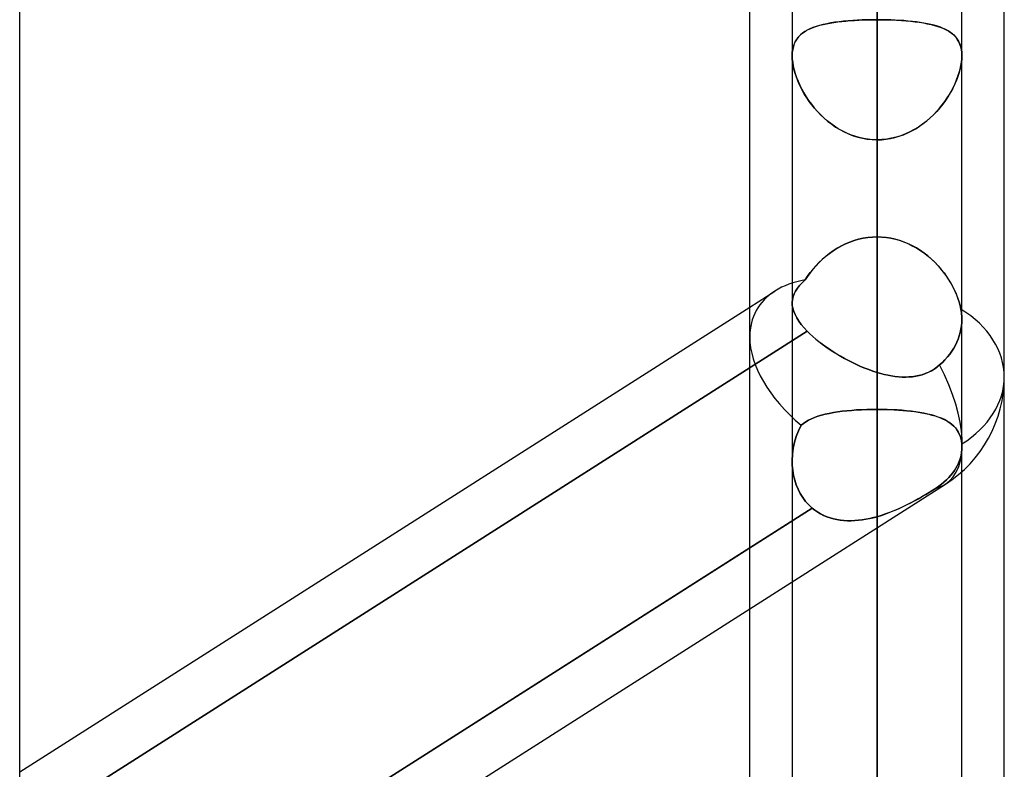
# Model space of a CAD drawing. Header units: millimetres. Extents: x -82 to 97, y -215 to 215.
# Tile 52 of 81: x 34.8 to 44, y 58.48 to 65.48. Entities that reach past the tile are written whole.
import ezdxf

# ---------------------------------------------------------------- set-up
doc = ezdxf.new("R2010")
doc.units = ezdxf.units.MM
doc.layers.add('MAIN-1', color=7, linetype='Continuous')
doc.layers.add('MAIN-2', color=7, linetype='Continuous')

msp = doc.modelspace()

# ---------------------------------------------------------------- linework, layer by layer
at = {"layer": 'MAIN-1'}
for p, q in [((34.8037, 0), (34.8037, 114.3442)), ((44, 57.1029), (44, 109.5547)), ((42.8112, 0), (42.8112, 109.3184)), ((41.6225, 57.4772), (41.6225, 108.9024)), ((43.6038, 0), (43.6038, 108.8839)), ((42.0188, 108.7738), (42.0188, 0)), ((34.8037, 58.4565), (41.6225, 62.7987)), ((41.6225, 60.5488), (34.8037, 56.2066)), ((34.8038, 55.6379), (41.6225, 59.9801))]:
    msp.add_line(p, q, dxfattribs=at)
at = {"layer": 'MAIN-2'}
for p, q in [((42.8112, 109.3184), (42.8112, 0)), ((42.8112, 0), (42.8112, 108.1031)), ((42.8112, 108.1031), (42.8112, 0)), ((42.8112, 100.4781), (42.8112, 0)), ((42.8112, 0), (42.8112, 100.4781)), ((42.8112, 0), (42.8112, 99.3568)), ((42.8112, 99.3568), (42.8112, 0)), ((42.8112, 91.7312), (42.8112, 0)), ((42.8112, 0), (42.8112, 91.7312)), ((42.8112, 0), (42.8112, 90.6097)), ((42.8112, 90.6097), (42.8112, 0)), ((42.8112, 85.1145), (42.8112, 63.4533)), ((42.8112, 62.1878), (42.8112, 83.5295)), ((42.8112, 82.9832), (42.8112, 0)), ((42.8112, 0), (42.8112, 82.9832)), ((42.8112, 0), (42.8112, 81.8616)), ((42.8112, 81.8616), (42.8112, 0)), ((42.8112, 74.2339), (42.8112, 0)), ((42.8112, 0), (42.8112, 74.2339)), ((42.8112, 0), (42.8112, 73.112)), ((42.8112, 73.112), (42.8112, 0)), ((42.8112, 71.0851), (42.8112, 63.4533)), ((42.8112, 63.4533), (42.8112, 71.0851)), ((42.8112, 61.8427), (42.8112, 69.4665)), ((42.8112, 69.4665), (42.8112, 61.8427)), ((42.8112, 66.1042), (42.8112, 58.4804)), ((42.8112, 58.4804), (42.8112, 66.1042)), ((42.628, 65.478), (42.5837, 65.4753)), ((42.5998, 65.4764), (42.6411, 65.4786)), ((42.673, 65.4801), (42.628, 65.478)), ((42.6411, 65.4786), (42.6831, 65.4804)), ((42.7187, 65.4815), (42.673, 65.4801)), ((42.6831, 65.4804), (42.7255, 65.4817)), ((42.7648, 65.4824), (42.7187, 65.4815)), ((42.7255, 65.4817), (42.7683, 65.4824)), ((42.8112, 65.4827), (42.7648, 65.4824)), ((42.7683, 65.4824), (42.8112, 65.4827)), ((42.8112, 65.4827), (42.8577, 65.4824)), ((42.8112, 65.4827), (42.8112, 0)), ((42.8542, 65.4824), (42.8112, 65.4827)), ((42.8112, 0), (42.8112, 65.4827)), ((42.897, 65.4817), (42.8542, 65.4824)), ((42.8577, 65.4824), (42.9038, 65.4815)), ((42.9394, 65.4804), (42.897, 65.4817)), ((42.9038, 65.4815), (42.9495, 65.4801)), ((42.9814, 65.4786), (42.9394, 65.4804)), ((42.9495, 65.4801), (42.9945, 65.478)), ((43.0227, 65.4764), (42.9814, 65.4786)), ((42.9945, 65.478), (43.0388, 65.4753)), ((42.1463, 65.3776), (42.1692, 65.3901)), ((42.185, 65.3976), (42.1594, 65.385)), ((42.1692, 65.3901), (42.1938, 65.4015)), ((42.2125, 65.4091), (42.185, 65.3976)), ((42.1938, 65.4015), (42.22, 65.4119)), ((42.242, 65.4195), (42.2125, 65.4091)), ((42.22, 65.4119), (42.2477, 65.4214)), ((42.2734, 65.429), (42.242, 65.4195)), ((42.2477, 65.4214), (42.2769, 65.43)), ((42.3067, 65.4376), (42.2734, 65.429)), ((42.2769, 65.43), (42.3075, 65.4378)), ((42.3419, 65.4453), (42.3067, 65.4376)), ((42.3075, 65.4378), (42.3396, 65.4448)), ((42.3396, 65.4448), (42.3731, 65.4512)), ((42.3786, 65.4521), (42.3419, 65.4453)), ((42.3731, 65.4512), (42.4079, 65.4569)), ((42.4169, 65.4582), (42.3786, 65.4521)), ((42.4079, 65.4569), (42.444, 65.4619)), ((42.4566, 65.4635), (42.4169, 65.4582)), ((42.444, 65.4619), (42.4813, 65.4664)), ((42.4977, 65.4681), (42.4566, 65.4635)), ((42.4813, 65.4664), (42.5199, 65.4702)), ((42.5401, 65.472), (42.4977, 65.4681)), ((42.5199, 65.4702), (42.5594, 65.4736)), ((42.5837, 65.4753), (42.5401, 65.472)), ((42.5594, 65.4736), (42.5998, 65.4764)), ((43.0631, 65.4736), (43.0227, 65.4764)), ((43.0388, 65.4753), (43.0824, 65.472)), ((43.1026, 65.4702), (43.0631, 65.4736)), ((43.0824, 65.472), (43.1248, 65.4681)), ((43.1411, 65.4664), (43.1026, 65.4702)), ((43.1248, 65.4681), (43.1659, 65.4635)), ((43.1785, 65.4619), (43.1411, 65.4664)), ((43.1659, 65.4635), (43.2056, 65.4582)), ((43.2146, 65.4569), (43.1785, 65.4619)), ((43.2056, 65.4582), (43.2439, 65.4521)), ((43.2494, 65.4512), (43.2146, 65.4569)), ((43.2439, 65.4521), (43.2806, 65.4453)), ((43.2829, 65.4448), (43.2494, 65.4512)), ((43.2806, 65.4453), (43.3158, 65.4376)), ((43.315, 65.4378), (43.2829, 65.4448)), ((43.3456, 65.43), (43.315, 65.4378)), ((43.3158, 65.4376), (43.3491, 65.429)), ((43.3748, 65.4214), (43.3456, 65.43)), ((43.3491, 65.429), (43.3805, 65.4195)), ((43.4025, 65.4119), (43.3748, 65.4214)), ((43.3805, 65.4195), (43.41, 65.4091)), ((43.4287, 65.4015), (43.4025, 65.4119)), ((43.41, 65.4091), (43.4375, 65.3976)), ((43.4533, 65.3901), (43.4287, 65.4015)), ((43.4375, 65.3976), (43.4631, 65.385)), ((43.4762, 65.3776), (43.4533, 65.3901)), ((42.0464, 65.2749), (42.0583, 65.2958)), ((42.0625, 65.3021), (42.0494, 65.2807)), ((42.0583, 65.2958), (42.0721, 65.315)), ((42.0778, 65.3218), (42.0625, 65.3021)), ((42.0721, 65.315), (42.0879, 65.3327)), ((42.0952, 65.3397), (42.0778, 65.3218)), ((42.0879, 65.3327), (42.1056, 65.349)), ((42.1145, 65.3561), (42.0952, 65.3397)), ((42.1056, 65.349), (42.1251, 65.3639)), ((42.136, 65.3712), (42.1145, 65.3561)), ((42.1251, 65.3639), (42.1463, 65.3776)), ((42.1594, 65.385), (42.136, 65.3712)), ((43.4631, 65.385), (43.4865, 65.3712)), ((43.4974, 65.3639), (43.4762, 65.3776)), ((43.4865, 65.3712), (43.5079, 65.3561)), ((43.5169, 65.349), (43.4974, 65.3639)), ((43.5079, 65.3561), (43.5273, 65.3397)), ((43.5346, 65.3327), (43.5169, 65.349)), ((43.5273, 65.3397), (43.5447, 65.3218)), ((43.5504, 65.315), (43.5346, 65.3327)), ((43.5447, 65.3218), (43.56, 65.3021)), ((43.5642, 65.2958), (43.5504, 65.315)), ((43.56, 65.3021), (43.5731, 65.2807)), ((43.5761, 65.2749), (43.5642, 65.2958)), ((42.0198, 65.1747), (42.0232, 65.2022)), ((42.0237, 65.2051), (42.02, 65.1762)), ((42.0232, 65.2022), (42.0288, 65.2282)), ((42.0299, 65.2323), (42.0237, 65.2051)), ((42.0288, 65.2282), (42.0365, 65.2524)), ((42.0385, 65.2575), (42.0299, 65.2323)), ((42.0365, 65.2524), (42.0464, 65.2749)), ((42.0494, 65.2807), (42.0385, 65.2575)), ((43.5731, 65.2807), (43.584, 65.2575)), ((43.586, 65.2524), (43.5761, 65.2749)), ((43.584, 65.2575), (43.5926, 65.2323)), ((43.5937, 65.2282), (43.586, 65.2524)), ((43.5926, 65.2323), (43.5988, 65.2051)), ((43.5993, 65.2022), (43.5937, 65.2282)), ((43.5988, 65.2051), (43.6026, 65.1762)), ((43.6027, 65.1747), (43.5993, 65.2022)), ((42.02, 65.1762), (42.0187, 65.1458)), ((42.0187, 65.1458), (42.0198, 65.1747)), ((42.0187, 65.1458), (42.0199, 65.1149)), ((42.0197, 65.1165), (42.0187, 65.1458)), ((42.0229, 65.086), (42.0197, 65.1165)), ((42.0199, 65.1149), (42.0233, 65.0825)), ((43.6026, 65.1149), (43.5992, 65.0825)), ((43.5996, 65.086), (43.6028, 65.1165)), ((43.6026, 65.1762), (43.6038, 65.1458)), ((43.6038, 65.1458), (43.6026, 65.1149)), ((43.6038, 65.1458), (43.6027, 65.1747)), ((43.6028, 65.1165), (43.6038, 65.1458)), ((42.028, 65.0543), (42.0229, 65.086)), ((42.0233, 65.0825), (42.0291, 65.0487)), ((42.0352, 65.0216), (42.028, 65.0543)), ((42.0291, 65.0487), (42.0371, 65.014)), ((42.0442, 64.9883), (42.0352, 65.0216)), ((43.5783, 64.9883), (43.5873, 65.0216)), ((43.5934, 65.0487), (43.5854, 65.014)), ((43.5873, 65.0216), (43.5945, 65.0543)), ((43.5992, 65.0825), (43.5934, 65.0487)), ((43.5945, 65.0543), (43.5996, 65.086)), ((42.0371, 65.014), (42.0472, 64.9787)), ((42.0552, 64.9546), (42.0442, 64.9883)), ((42.0472, 64.9787), (42.0593, 64.9429)), ((42.0679, 64.9206), (42.0552, 64.9546)), ((42.0593, 64.9429), (42.0735, 64.9069)), ((43.5632, 64.9429), (43.549, 64.9069)), ((43.5546, 64.9206), (43.5673, 64.9546)), ((43.5753, 64.9787), (43.5632, 64.9429)), ((43.5673, 64.9546), (43.5783, 64.9883)), ((43.5854, 65.014), (43.5753, 64.9787)), ((42.0823, 64.8866), (42.0679, 64.9206)), ((42.0735, 64.9069), (42.0895, 64.8708)), ((42.0983, 64.8526), (42.0823, 64.8866)), ((42.0895, 64.8708), (42.1074, 64.8349)), ((42.1159, 64.8188), (42.0983, 64.8526)), ((42.1074, 64.8349), (42.1271, 64.799)), ((43.5151, 64.8349), (43.4954, 64.799)), ((43.5066, 64.8188), (43.5242, 64.8526)), ((43.533, 64.8708), (43.5151, 64.8349)), ((43.5242, 64.8526), (43.5402, 64.8866)), ((43.549, 64.9069), (43.533, 64.8708)), ((43.5402, 64.8866), (43.5546, 64.9206)), ((42.1351, 64.7854), (42.1159, 64.8188)), ((42.1271, 64.799), (42.1488, 64.7632)), ((42.1558, 64.7522), (42.1351, 64.7854)), ((42.1488, 64.7632), (42.1723, 64.7278)), ((42.1782, 64.7194), (42.1558, 64.7522)), ((43.4443, 64.7194), (43.4667, 64.7522)), ((43.4737, 64.7632), (43.4502, 64.7278)), ((43.4667, 64.7522), (43.4874, 64.7854)), ((43.4954, 64.799), (43.4737, 64.7632)), ((43.4874, 64.7854), (43.5066, 64.8188)), ((42.1723, 64.7278), (42.1978, 64.6929)), ((42.2023, 64.687), (42.1782, 64.7194)), ((42.1978, 64.6929), (42.225, 64.6587)), ((42.2279, 64.6553), (42.2023, 64.687)), ((42.225, 64.6587), (42.2541, 64.6254)), ((42.2551, 64.6244), (42.2279, 64.6553)), ((43.3674, 64.6244), (43.3946, 64.6553)), ((43.3975, 64.6587), (43.3684, 64.6254)), ((43.3946, 64.6553), (43.4202, 64.687)), ((43.4247, 64.6929), (43.3975, 64.6587)), ((43.4202, 64.687), (43.4443, 64.7194)), ((43.4502, 64.7278), (43.4247, 64.6929)), ((42.2541, 64.6254), (42.285, 64.5932)), ((42.2838, 64.5944), (42.2551, 64.6244)), ((42.3141, 64.5655), (42.2838, 64.5944)), ((42.285, 64.5932), (42.3176, 64.5623)), ((42.3459, 64.5378), (42.3141, 64.5655)), ((42.3176, 64.5623), (42.3518, 64.533)), ((43.3049, 64.5623), (43.2707, 64.533)), ((43.2766, 64.5378), (43.3084, 64.5655)), ((43.3375, 64.5932), (43.3049, 64.5623)), ((43.3084, 64.5655), (43.3387, 64.5944)), ((43.3684, 64.6254), (43.3375, 64.5932)), ((43.3387, 64.5944), (43.3674, 64.6244)), ((42.379, 64.5117), (42.3459, 64.5378)), ((42.3518, 64.533), (42.3876, 64.5054)), ((42.4135, 64.4872), (42.379, 64.5117)), ((42.3876, 64.5054), (42.4248, 64.4797)), ((42.4491, 64.4645), (42.4135, 64.4872)), ((42.4248, 64.4797), (42.4635, 64.456)), ((43.1977, 64.4797), (43.159, 64.456)), ((43.1734, 64.4645), (43.209, 64.4872)), ((43.2349, 64.5054), (43.1977, 64.4797)), ((43.209, 64.4872), (43.2435, 64.5117)), ((43.2707, 64.533), (43.2349, 64.5054)), ((43.2435, 64.5117), (43.2766, 64.5378)), ((42.486, 64.4436), (42.4491, 64.4645)), ((42.4635, 64.456), (42.5037, 64.4346)), ((42.524, 64.4248), (42.486, 64.4436)), ((42.5037, 64.4346), (42.5451, 64.4155)), ((42.5631, 64.4082), (42.524, 64.4248)), ((42.5451, 64.4155), (42.5877, 64.3991)), ((42.6031, 64.3938), (42.5631, 64.4082)), ((42.5877, 64.3991), (42.6311, 64.3854)), ((42.6438, 64.382), (42.6031, 64.3938)), ((42.6311, 64.3854), (42.6752, 64.3747)), ((42.685, 64.3727), (42.6438, 64.382)), ((42.6752, 64.3747), (42.72, 64.3669)), ((42.9473, 64.3747), (42.9025, 64.3669)), ((42.9375, 64.3727), (42.9787, 64.382)), ((42.9914, 64.3854), (42.9473, 64.3747)), ((42.9787, 64.382), (43.0194, 64.3938)), ((43.0348, 64.3991), (42.9914, 64.3854)), ((43.0194, 64.3938), (43.0594, 64.4082)), ((43.0774, 64.4155), (43.0348, 64.3991)), ((43.0594, 64.4082), (43.0985, 64.4248)), ((43.1189, 64.4346), (43.0774, 64.4155)), ((43.0985, 64.4248), (43.1365, 64.4436)), ((43.159, 64.456), (43.1189, 64.4346)), ((43.1365, 64.4436), (43.1734, 64.4645)), ((42.7267, 64.366), (42.685, 64.3727)), ((42.72, 64.3669), (42.7654, 64.3621)), ((42.7688, 64.3619), (42.7267, 64.366)), ((42.7654, 64.3621), (42.8112, 64.3605)), ((42.8112, 64.3605), (42.7688, 64.3619)), ((42.8571, 64.3621), (42.8112, 64.3605)), ((42.8112, 64.3605), (42.8537, 64.3619)), ((42.8112, 0), (42.8112, 64.3605)), ((42.8112, 56.7288), (42.8112, 64.3605)), ((42.8112, 64.3605), (42.8112, 0)), ((42.8112, 64.3605), (42.8112, 56.7288)), ((42.8537, 64.3619), (42.8958, 64.366)), ((42.9025, 64.3669), (42.8571, 64.3621)), ((42.8958, 64.366), (42.9375, 64.3727)), ((42.4763, 63.3686), (42.4383, 63.3472)), ((42.4396, 63.348), (42.4774, 63.3691)), ((42.5154, 63.3878), (42.4763, 63.3686)), ((42.4774, 63.3691), (42.5163, 63.3882)), ((42.5557, 63.4048), (42.5154, 63.3878)), ((42.5163, 63.3882), (42.5564, 63.4051)), ((42.5969, 63.4194), (42.5557, 63.4048)), ((42.5564, 63.4051), (42.5973, 63.4195)), ((42.6387, 63.4315), (42.5969, 63.4194)), ((42.5973, 63.4195), (42.639, 63.4316)), ((42.6812, 63.441), (42.6387, 63.4315)), ((42.639, 63.4316), (42.6815, 63.441)), ((42.7241, 63.4478), (42.6812, 63.441)), ((42.6815, 63.441), (42.7245, 63.4478)), ((42.7675, 63.4519), (42.7241, 63.4478)), ((42.7245, 63.4478), (42.7677, 63.452)), ((42.8112, 63.4533), (42.7675, 63.4519)), ((42.7677, 63.452), (42.8112, 63.4533)), ((42.8112, 63.4533), (42.855, 63.4519)), ((42.8543, 63.452), (42.8112, 63.4533)), ((42.8972, 63.448), (42.8543, 63.452)), ((42.855, 63.4519), (42.8985, 63.4478)), ((42.9397, 63.4413), (42.8972, 63.448)), ((42.8985, 63.4478), (42.9414, 63.4409)), ((42.9818, 63.432), (42.9397, 63.4413)), ((42.9414, 63.4409), (42.9839, 63.4314)), ((43.0231, 63.4202), (42.9818, 63.432)), ((42.9839, 63.4314), (43.0258, 63.4193)), ((43.0637, 63.406), (43.0231, 63.4202)), ((43.0258, 63.4193), (43.067, 63.4047)), ((43.1034, 63.3895), (43.0637, 63.406)), ((43.067, 63.4047), (43.1073, 63.3877)), ((43.142, 63.3708), (43.1034, 63.3895)), ((43.1073, 63.3877), (43.1465, 63.3684)), ((43.1795, 63.35), (43.142, 63.3708)), ((43.1465, 63.3684), (43.1845, 63.347)), ((42.3323, 63.2719), (42.2997, 63.2435)), ((42.3017, 63.2453), (42.3341, 63.2734)), ((42.3663, 63.2988), (42.3323, 63.2719)), ((42.3341, 63.2734), (42.3679, 63.3)), ((42.4016, 63.3239), (42.3663, 63.2988)), ((42.3679, 63.3), (42.4031, 63.3249)), ((42.4383, 63.3472), (42.4016, 63.3239)), ((42.4031, 63.3249), (42.4396, 63.348)), ((43.2158, 63.3273), (43.1795, 63.35)), ((43.1845, 63.347), (43.2212, 63.3237)), ((43.2508, 63.3028), (43.2158, 63.3273)), ((43.2212, 63.3237), (43.2566, 63.2985)), ((43.2844, 63.2767), (43.2508, 63.3028)), ((43.2566, 63.2985), (43.2906, 63.2716)), ((43.3167, 63.2491), (43.2844, 63.2767)), ((43.2906, 63.2716), (43.3232, 63.2431)), ((42.2395, 63.1828), (42.2119, 63.151)), ((42.2135, 63.1529), (42.2414, 63.1849)), ((42.2687, 63.2137), (42.2395, 63.1828)), ((42.2414, 63.1849), (42.2708, 63.2157)), ((42.2997, 63.2435), (42.2687, 63.2137)), ((42.2708, 63.2157), (42.3017, 63.2453)), ((43.3475, 63.22), (43.3167, 63.2491)), ((43.3232, 63.2431), (43.3542, 63.2133)), ((43.3768, 63.1896), (43.3475, 63.22)), ((43.3542, 63.2133), (43.3834, 63.1824)), ((43.4046, 63.1581), (43.3768, 63.1896)), ((43.3834, 63.1824), (43.411, 63.1505)), ((42.1861, 63.1183), (42.1621, 63.0851)), ((42.1627, 63.086), (42.1873, 63.1199)), ((42.2119, 63.151), (42.1861, 63.1183)), ((42.1873, 63.1199), (42.2135, 63.1529)), ((43.4308, 63.1256), (43.4046, 63.1581)), ((43.411, 63.1505), (43.4368, 63.1178)), ((43.4555, 63.0922), (43.4308, 63.1256)), ((43.4368, 63.1178), (43.4608, 63.0845)), ((43.4784, 63.058), (43.4555, 63.0922)), ((42.0672, 62.9736), (42.0878, 62.9994)), ((42.0878, 62.9994), (42.0673, 62.9736)), ((42.0878, 62.9994), (42.112, 63.0253)), ((42.112, 63.0253), (42.0878, 62.9994)), ((42.112, 63.0253), (42.1398, 63.0514)), ((42.1398, 63.0514), (42.112, 63.0253)), ((42.1398, 63.0514), (42.1627, 63.086)), ((42.1621, 63.0851), (42.1398, 63.0514)), ((43.4608, 63.0845), (43.4831, 63.0508)), ((43.4997, 63.0233), (43.4784, 63.058)), ((43.4831, 63.0508), (43.5035, 63.0167)), ((43.5191, 62.9882), (43.4997, 63.0233)), ((43.5035, 63.0167), (43.5221, 62.9825)), ((41.6225, 62.7987), (41.8571, 62.9481)), ((42.037, 62.9219), (42.0273, 62.8956)), ((42.0273, 62.8956), (42.037, 62.9218)), ((42.0503, 62.9478), (42.037, 62.9219)), ((42.037, 62.9218), (42.0503, 62.9477)), ((42.0503, 62.9477), (42.0672, 62.9736)), ((42.0673, 62.9736), (42.0503, 62.9478)), ((43.5367, 62.9528), (43.5191, 62.9882)), ((43.5221, 62.9825), (43.5389, 62.9482)), ((43.5525, 62.9174), (43.5367, 62.9528)), ((43.5389, 62.9482), (43.554, 62.9137)), ((43.5662, 62.8821), (43.5525, 62.9174)), ((43.554, 62.9137), (43.5672, 62.8794)), ((42.0188, 62.8417), (42.0212, 62.8689)), ((42.0212, 62.8689), (42.0188, 62.8416)), ((42.02, 62.8144), (42.0188, 62.8417)), ((42.0188, 62.8416), (42.02, 62.8144)), ((42.0248, 62.7865), (42.02, 62.8144)), ((42.02, 62.8144), (42.0248, 62.7865)), ((42.0212, 62.8689), (42.0273, 62.8956)), ((42.0273, 62.8956), (42.0212, 62.8689)), ((43.5779, 62.847), (43.5662, 62.8821)), ((43.5672, 62.8794), (43.5784, 62.8453)), ((43.5875, 62.8124), (43.5779, 62.847)), ((43.5784, 62.8453), (43.5877, 62.8116)), ((43.5949, 62.7784), (43.5875, 62.8124)), ((43.5877, 62.8116), (43.5949, 62.7784)), ((42.0332, 62.7579), (42.0248, 62.7865)), ((42.0248, 62.7865), (42.0332, 62.7578)), ((42.0453, 62.7284), (42.0332, 62.7579)), ((42.0332, 62.7578), (42.0453, 62.7285)), ((42.0453, 62.7285), (42.061, 62.6985)), ((42.061, 62.6984), (42.0453, 62.7284)), ((43.5977, 62.7624), (43.5949, 62.7784)), ((43.5949, 62.7784), (43.5977, 62.7624)), ((43.5999, 62.7465), (43.5977, 62.7624)), ((43.5977, 62.7624), (43.5999, 62.7465)), ((43.6016, 62.7306), (43.5999, 62.7465)), ((43.5999, 62.7465), (43.6016, 62.7306)), ((43.6028, 62.715), (43.6016, 62.7306)), ((43.6016, 62.7306), (43.6028, 62.715)), ((42.061, 62.6985), (42.0803, 62.6678)), ((42.0803, 62.6677), (42.061, 62.6984)), ((42.0803, 62.6678), (42.1032, 62.6365)), ((42.1033, 62.6364), (42.0803, 62.6677)), ((42.1032, 62.6365), (42.1299, 62.6046)), ((42.1299, 62.6045), (42.1033, 62.6364)), ((43.6, 62.6237), (43.6028, 62.6546)), ((43.6028, 62.6546), (43.6, 62.6237)), ((43.6035, 62.6996), (43.6028, 62.715)), ((43.6028, 62.715), (43.6035, 62.6996)), ((43.6028, 62.6546), (43.6037, 62.6845)), ((43.6037, 62.6845), (43.6028, 62.6546)), ((43.6037, 62.6845), (43.6035, 62.6996)), ((43.6035, 62.6996), (43.6037, 62.6845)), ((42.16, 62.5722), (34.5215, 57.708)), ((34.5215, 57.708), (42.16, 62.5722)), ((42.1299, 62.6046), (42.16, 62.5722)), ((42.16, 62.5722), (42.1299, 62.6045)), ((42.16, 62.5722), (42.1847, 62.5479)), ((42.1848, 62.5478), (42.16, 62.5722)), ((42.1847, 62.5479), (42.211, 62.5236)), ((42.2112, 62.5235), (42.1848, 62.5478)), ((43.5795, 62.5296), (43.5884, 62.5608)), ((43.5884, 62.5608), (43.5795, 62.5296)), ((43.5884, 62.5608), (43.5952, 62.5923)), ((43.5952, 62.5923), (43.5884, 62.5608)), ((43.5952, 62.5923), (43.6, 62.6237)), ((43.6, 62.6237), (43.5952, 62.5923)), ((42.211, 62.5236), (42.239, 62.4994)), ((42.2393, 62.4992), (42.2112, 62.5235)), ((42.239, 62.4994), (42.2686, 62.4753)), ((42.2689, 62.475), (42.2393, 62.4992)), ((42.2686, 62.4753), (42.2996, 62.4513)), ((42.3001, 62.451), (42.2689, 62.475)), ((42.2996, 62.4513), (42.3321, 62.4276)), ((42.3325, 62.4273), (42.3001, 62.451)), ((43.543, 62.4417), (43.5566, 62.4697)), ((43.5566, 62.4697), (43.543, 62.4417)), ((43.5566, 62.4697), (43.5688, 62.4991)), ((43.5688, 62.4991), (43.5566, 62.4697)), ((43.5688, 62.4991), (43.5795, 62.5296)), ((43.5795, 62.5296), (43.5688, 62.4991)), ((42.3321, 62.4276), (42.3655, 62.4044)), ((42.3659, 62.4041), (42.3325, 62.4273)), ((42.3655, 62.4044), (42.3998, 62.3818)), ((42.4003, 62.3815), (42.3659, 62.4041)), ((42.3998, 62.3818), (42.4349, 62.3599)), ((42.4354, 62.3596), (42.4003, 62.3815)), ((42.4349, 62.3599), (42.4708, 62.3386)), ((42.4713, 62.3383), (42.4354, 62.3596)), ((43.4691, 62.3319), (43.4906, 62.3589)), ((43.4906, 62.3589), (43.4691, 62.3319)), ((43.4906, 62.3589), (43.5102, 62.3865)), ((43.5102, 62.3865), (43.4906, 62.3589)), ((43.5102, 62.3865), (43.5277, 62.4143)), ((43.5277, 62.4143), (43.5102, 62.3865)), ((43.5277, 62.4143), (43.543, 62.4417)), ((43.543, 62.4417), (43.5277, 62.4143)), ((42.4708, 62.3386), (42.5074, 62.318)), ((42.5078, 62.3178), (42.4713, 62.3383)), ((42.5074, 62.318), (42.5445, 62.2982)), ((42.5448, 62.298), (42.5078, 62.3178)), ((42.5445, 62.2982), (42.5821, 62.2792)), ((42.5823, 62.2791), (42.5448, 62.298)), ((42.5821, 62.2792), (42.6199, 62.2612)), ((42.6201, 62.2611), (42.5823, 62.2791)), ((42.6199, 62.2612), (42.658, 62.2443)), ((42.6582, 62.2442), (42.6201, 62.2611)), ((43.3959, 62.2574), (43.4214, 62.2808)), ((43.4214, 62.2808), (43.3959, 62.2574)), ((43.4214, 62.2808), (43.4459, 62.3057)), ((43.4459, 62.3057), (43.4214, 62.2808)), ((43.4459, 62.3057), (43.4691, 62.3319)), ((43.4691, 62.3319), (43.4459, 62.3057)), ((42.658, 62.2443), (42.6963, 62.2284)), ((42.6964, 62.2283), (42.6582, 62.2442)), ((42.6963, 62.2284), (42.7346, 62.2136)), ((42.7347, 62.2136), (42.6964, 62.2283)), ((42.7346, 62.2136), (42.7729, 62.2001)), ((42.773, 62.2), (42.7347, 62.2136)), ((42.7729, 62.2001), (42.8112, 62.1878)), ((42.8112, 62.1878), (42.773, 62.2)), ((42.8112, 62.1878), (42.8457, 62.1779)), ((42.8447, 62.1781), (42.8112, 62.1878)), ((42.8779, 62.1696), (42.8447, 62.1781)), ((42.8457, 62.1779), (42.88, 62.1691)), ((42.9112, 62.1621), (42.8779, 62.1696)), ((42.88, 62.1691), (42.9141, 62.1615)), ((43.2036, 62.1586), (43.2334, 62.1667)), ((43.2611, 62.1762), (43.2315, 62.1661)), ((43.2334, 62.1667), (43.2625, 62.1767)), ((43.29, 62.1884), (43.2611, 62.1762)), ((43.2625, 62.1767), (43.291, 62.1888)), ((43.3183, 62.2027), (43.29, 62.1884)), ((43.291, 62.1888), (43.3187, 62.203)), ((43.3454, 62.2191), (43.3183, 62.2027)), ((43.3187, 62.203), (43.3457, 62.2193)), ((43.3713, 62.2373), (43.3454, 62.2191)), ((43.3457, 62.2193), (43.3714, 62.2374)), ((43.3959, 62.2574), (43.3713, 62.2373)), ((43.3714, 62.2374), (43.3959, 62.2574)), ((42.9444, 62.1558), (42.9112, 62.1621)), ((42.9141, 62.1615), (42.9479, 62.1552)), ((42.9774, 62.1508), (42.9444, 62.1558)), ((42.9479, 62.1552), (42.9814, 62.1503)), ((43.0103, 62.1471), (42.9774, 62.1508)), ((42.9814, 62.1503), (43.0145, 62.1468)), ((43.043, 62.1449), (43.0103, 62.1471)), ((43.0145, 62.1468), (43.0472, 62.1447)), ((43.0754, 62.1441), (43.043, 62.1449)), ((43.0472, 62.1447), (43.0795, 62.1442)), ((43.1075, 62.145), (43.0754, 62.1441)), ((43.0795, 62.1442), (43.1113, 62.1452)), ((43.1393, 62.1475), (43.1075, 62.145)), ((43.1113, 62.1452), (43.1426, 62.1479)), ((43.1705, 62.1518), (43.1393, 62.1475)), ((43.1426, 62.1479), (43.1734, 62.1523)), ((43.2013, 62.158), (43.1705, 62.1518)), ((43.1734, 62.1523), (43.2036, 62.1586)), ((43.2315, 62.1661), (43.2013, 62.158)), ((42.3277, 61.7969), (42.3646, 61.8051)), ((42.3651, 61.8051), (42.3279, 61.7969)), ((42.3646, 61.8051), (42.4032, 61.8123)), ((42.404, 61.8125), (42.3651, 61.8051)), ((42.4032, 61.8123), (42.4435, 61.8188)), ((42.4445, 61.8189), (42.404, 61.8125)), ((42.4435, 61.8188), (42.4854, 61.8244)), ((42.4865, 61.8246), (42.4445, 61.8189)), ((42.4854, 61.8244), (42.5289, 61.8293)), ((42.53, 61.8294), (42.4865, 61.8246)), ((42.5289, 61.8293), (42.5737, 61.8334)), ((42.575, 61.8335), (42.53, 61.8294)), ((42.5737, 61.8334), (42.6196, 61.8368)), ((42.6209, 61.8368), (42.575, 61.8335)), ((42.6196, 61.8368), (42.6667, 61.8394)), ((42.6676, 61.8394), (42.6209, 61.8368)), ((42.6667, 61.8394), (42.7144, 61.8412)), ((42.7149, 61.8413), (42.6676, 61.8394)), ((42.7144, 61.8412), (42.7627, 61.8423)), ((42.7629, 61.8423), (42.7149, 61.8413)), ((42.7627, 61.8423), (42.8112, 61.8427)), ((42.8112, 61.8427), (42.7629, 61.8423)), ((42.8112, 61.8427), (42.8522, 61.8424)), ((42.8112, 61.8427), (42.8112, 58.4804)), ((42.8586, 61.8424), (42.8112, 61.8427)), ((42.8112, 58.4804), (42.8112, 61.8427)), ((42.8522, 61.8424), (42.8928, 61.8417)), ((42.9056, 61.8413), (42.8586, 61.8424)), ((42.8928, 61.8417), (42.933, 61.8404)), ((42.9522, 61.8395), (42.9056, 61.8413)), ((42.933, 61.8404), (42.9728, 61.8385)), ((42.9981, 61.8371), (42.9522, 61.8395)), ((42.9728, 61.8385), (43.0121, 61.8362)), ((43.043, 61.8339), (42.9981, 61.8371)), ((43.0121, 61.8362), (43.0508, 61.8332)), ((43.0868, 61.83), (43.043, 61.8339)), ((43.0508, 61.8332), (43.0888, 61.8298)), ((43.1293, 61.8254), (43.0868, 61.83)), ((43.0888, 61.8298), (43.1258, 61.8258)), ((43.1258, 61.8258), (43.1617, 61.8212)), ((43.1705, 61.82), (43.1293, 61.8254)), ((43.1617, 61.8212), (43.1965, 61.8161)), ((43.2101, 61.8139), (43.1705, 61.82)), ((43.1965, 61.8161), (43.2303, 61.8104)), ((43.2481, 61.807), (43.2101, 61.8139)), ((43.2303, 61.8104), (43.2628, 61.804)), ((43.2845, 61.7993), (43.2481, 61.807)), ((43.2628, 61.804), (43.2941, 61.797)), ((43.3193, 61.7907), (43.2845, 61.7993)), ((42.1237, 61.7112), (42.103, 61.6942)), ((42.103, 61.6942), (42.1237, 61.7112)), ((42.1466, 61.7269), (42.1237, 61.7112)), ((42.1237, 61.7112), (42.1466, 61.7269)), ((42.1716, 61.7413), (42.1466, 61.7269)), ((42.1466, 61.7269), (42.1716, 61.7413)), ((42.1987, 61.7545), (42.1716, 61.7413)), ((42.1716, 61.7413), (42.1988, 61.7545)), ((42.228, 61.7667), (42.1987, 61.7545)), ((42.1988, 61.7545), (42.228, 61.7667)), ((42.2593, 61.7777), (42.228, 61.7667)), ((42.228, 61.7667), (42.2593, 61.7777)), ((42.2926, 61.7878), (42.2593, 61.7777)), ((42.2593, 61.7777), (42.2926, 61.7878)), ((42.3279, 61.7969), (42.2926, 61.7878)), ((42.2926, 61.7878), (42.3277, 61.7969)), ((43.2941, 61.797), (43.3241, 61.7894)), ((43.3523, 61.7812), (43.3193, 61.7907)), ((43.3241, 61.7894), (43.3527, 61.7811)), ((43.3834, 61.7708), (43.3523, 61.7812)), ((43.3527, 61.7811), (43.3799, 61.7721)), ((43.3799, 61.7721), (43.4055, 61.7623)), ((43.4127, 61.7594), (43.3834, 61.7708)), ((43.4055, 61.7623), (43.4297, 61.7518)), ((43.4399, 61.7469), (43.4127, 61.7594)), ((43.4297, 61.7518), (43.4524, 61.7405)), ((43.4652, 61.7334), (43.4399, 61.7469)), ((43.4524, 61.7405), (43.4736, 61.7283)), ((43.4884, 61.7186), (43.4652, 61.7334)), ((43.4736, 61.7283), (43.4932, 61.7153)), ((43.5096, 61.7027), (43.4884, 61.7186)), ((43.4932, 61.7153), (43.5113, 61.7013)), ((42.0778, 61.6433), (42.0571, 61.5901)), ((42.0572, 61.5903), (42.0779, 61.6434)), ((42.103, 61.6942), (42.0778, 61.6433)), ((42.0779, 61.6434), (42.103, 61.6942)), ((43.5288, 61.6855), (43.5096, 61.7027)), ((43.5113, 61.7013), (43.528, 61.6863)), ((43.528, 61.6863), (43.5431, 61.67)), ((43.5458, 61.6669), (43.5288, 61.6855)), ((43.5431, 61.67), (43.5568, 61.6526)), ((43.5608, 61.6467), (43.5458, 61.6669)), ((43.5568, 61.6526), (43.5688, 61.6339)), ((43.5737, 61.6248), (43.5608, 61.6467)), ((43.5688, 61.6339), (43.5791, 61.6137)), ((43.5845, 61.6011), (43.5737, 61.6248)), ((42.029, 61.4797), (42.0409, 61.5356)), ((42.0408, 61.5354), (42.029, 61.4796)), ((42.0571, 61.5901), (42.0408, 61.5354)), ((42.0409, 61.5356), (42.0572, 61.5903)), ((43.5791, 61.6137), (43.5878, 61.5922)), ((43.5929, 61.5756), (43.5845, 61.6011)), ((43.5878, 61.5922), (43.5946, 61.5691)), ((43.599, 61.5482), (43.5929, 61.5756)), ((43.5946, 61.5691), (43.5996, 61.5448)), ((43.6026, 61.5191), (43.599, 61.5482)), ((43.5996, 61.5448), (43.6026, 61.5191)), ((42.0217, 61.4232), (42.029, 61.4797)), ((42.029, 61.4796), (42.0217, 61.4231)), ((43.6003, 61.4413), (43.596, 61.416)), ((43.596, 61.416), (43.6003, 61.4413)), ((43.6029, 61.4663), (43.6003, 61.4413)), ((43.6003, 61.4413), (43.6029, 61.4663)), ((43.6026, 61.5191), (43.603, 61.5143)), ((43.603, 61.5143), (43.6026, 61.5191)), ((43.6037, 61.4905), (43.6029, 61.4663)), ((43.6029, 61.4663), (43.6037, 61.4905)), ((43.603, 61.5143), (43.6032, 61.5094)), ((43.6032, 61.5094), (43.603, 61.5143)), ((43.6032, 61.5094), (43.6035, 61.5046)), ((43.6035, 61.5046), (43.6032, 61.5094)), ((43.6035, 61.5046), (43.6036, 61.4999)), ((43.6036, 61.4999), (43.6035, 61.5046)), ((43.6036, 61.4999), (43.6037, 61.4952)), ((43.6037, 61.4952), (43.6036, 61.4999)), ((43.6037, 61.4952), (43.6037, 61.4905)), ((43.6037, 61.4905), (43.6037, 61.4952)), ((42.0188, 61.3665), (42.0217, 61.4232)), ((42.0217, 61.4231), (42.0188, 61.3664)), ((42.0199, 61.3195), (42.0188, 61.3665)), ((42.0188, 61.3664), (42.0199, 61.3192)), ((43.5718, 61.3405), (43.5605, 61.3165)), ((43.5605, 61.3165), (43.5718, 61.3405)), ((43.5816, 61.3652), (43.5718, 61.3405)), ((43.5718, 61.3405), (43.5816, 61.3652)), ((43.5898, 61.3905), (43.5816, 61.3652)), ((43.5816, 61.3652), (43.5898, 61.3905)), ((43.596, 61.416), (43.5898, 61.3905)), ((43.5898, 61.3905), (43.596, 61.416)), ((42.0241, 61.2729), (42.0199, 61.3195)), ((42.0199, 61.3192), (42.0242, 61.2724)), ((42.0316, 61.2269), (42.0241, 61.2729)), ((42.0242, 61.2724), (42.0317, 61.2264)), ((43.5181, 61.2491), (43.5003, 61.2268)), ((43.5003, 61.2268), (43.5181, 61.2491)), ((43.534, 61.2714), (43.5181, 61.2491)), ((43.5181, 61.2491), (43.534, 61.2714)), ((43.5479, 61.2935), (43.534, 61.2714)), ((43.534, 61.2714), (43.5479, 61.2935)), ((43.5605, 61.3165), (43.5479, 61.2935)), ((43.5479, 61.2935), (43.5605, 61.3165)), ((42.0422, 61.182), (42.0316, 61.2269)), ((42.0317, 61.2264), (42.0424, 61.1815)), ((42.0562, 61.1384), (42.0422, 61.182)), ((42.0424, 61.1815), (42.0564, 61.1379)), ((43.4365, 61.1627), (43.4126, 61.1431)), ((43.4126, 61.1431), (43.4365, 61.1627)), ((43.4593, 61.1833), (43.4365, 61.1627)), ((43.4365, 61.1627), (43.4593, 61.1833)), ((43.4806, 61.2048), (43.4593, 61.1833)), ((43.4593, 61.1833), (43.4806, 61.2048)), ((43.5003, 61.2268), (43.4806, 61.2048)), ((43.4806, 61.2048), (43.5003, 61.2268)), ((41.6225, 59.9801), (43.4498, 61.1437)), ((42.0733, 61.0965), (42.0562, 61.1384)), ((42.0564, 61.1379), (42.0735, 61.0961)), ((42.0936, 61.0565), (42.0733, 61.0965)), ((42.0735, 61.0961), (42.0938, 61.0561)), ((43.2993, 61.0674), (43.2655, 61.047)), ((43.2672, 61.048), (43.3003, 61.068)), ((43.332, 61.0877), (43.2993, 61.0674)), ((43.3003, 61.068), (43.3324, 61.088)), ((43.363, 61.1076), (43.332, 61.0877)), ((43.3324, 61.088), (43.363, 61.1076)), ((43.3881, 61.1247), (43.363, 61.1076)), ((43.363, 61.1076), (43.3881, 61.1247)), ((43.4126, 61.1431), (43.3881, 61.1247)), ((43.3881, 61.1247), (43.4126, 61.1431)), ((42.1172, 61.0185), (42.0936, 61.0565)), ((42.0938, 61.0561), (42.1173, 61.0182)), ((42.1439, 60.9828), (42.1172, 61.0185)), ((42.1173, 61.0182), (42.144, 60.9827)), ((42.1736, 60.95), (42.1439, 60.9828)), ((42.144, 60.9827), (42.1736, 60.9499)), ((43.1586, 60.9865), (43.1214, 60.9669)), ((43.1254, 60.969), (43.1621, 60.9884)), ((43.1951, 61.0065), (43.1586, 60.9865)), ((43.1621, 60.9884), (43.1981, 61.0081)), ((43.2308, 61.0267), (43.1951, 61.0065)), ((43.1981, 61.0081), (43.2331, 61.028)), ((43.2655, 61.047), (43.2308, 61.0267)), ((43.2331, 61.028), (43.2672, 61.048)), ((34.5815, 56.0651), (42.2059, 60.9203)), ((42.2059, 60.9203), (41.6225, 60.5488)), ((42.2059, 60.9203), (42.1736, 60.95)), ((42.1736, 60.9499), (42.2059, 60.9203)), ((42.2308, 60.9008), (42.2059, 60.9203)), ((42.2059, 60.9203), (42.2307, 60.9009)), ((42.2307, 60.9009), (42.2568, 60.8832)), ((42.257, 60.8831), (42.2308, 60.9008)), ((42.2568, 60.8832), (42.2841, 60.8671)), ((42.2844, 60.867), (42.257, 60.8831)), ((42.9291, 60.8798), (42.89, 60.8654)), ((42.8921, 60.8661), (42.9321, 60.881)), ((42.968, 60.8953), (42.9291, 60.8798)), ((42.9321, 60.881), (42.9718, 60.8969)), ((43.0068, 60.9119), (42.968, 60.8953)), ((42.9718, 60.8969), (43.0111, 60.9138)), ((43.0454, 60.9295), (43.0068, 60.9119)), ((43.0111, 60.9138), (43.0498, 60.9316)), ((43.0836, 60.9479), (43.0454, 60.9295)), ((43.0498, 60.9316), (43.0879, 60.95)), ((43.1214, 60.9669), (43.0836, 60.9479)), ((43.0879, 60.95), (43.1254, 60.969)), ((42.2841, 60.8671), (42.3126, 60.8528)), ((42.3131, 60.8526), (42.2844, 60.867)), ((42.3126, 60.8528), (42.3422, 60.8403)), ((42.3428, 60.8401), (42.3131, 60.8526)), ((42.3422, 60.8403), (42.3725, 60.8296)), ((42.3733, 60.8294), (42.3428, 60.8401)), ((42.3725, 60.8296), (42.4036, 60.8208)), ((42.4046, 60.8205), (42.3733, 60.8294)), ((42.4036, 60.8208), (42.4354, 60.8137)), ((42.4366, 60.8135), (42.4046, 60.8205)), ((42.4354, 60.8137), (42.4678, 60.8084)), ((42.4692, 60.8082), (42.4366, 60.8135)), ((42.4678, 60.8084), (42.5008, 60.8047)), ((42.5024, 60.8046), (42.4692, 60.8082)), ((42.5008, 60.8047), (42.5343, 60.8027)), ((42.5362, 60.8027), (42.5024, 60.8046)), ((42.5343, 60.8027), (42.5682, 60.8024)), ((42.5704, 60.8024), (42.5362, 60.8027)), ((42.5682, 60.8024), (42.6024, 60.8036)), ((42.6047, 60.8037), (42.5704, 60.8024)), ((42.6024, 60.8036), (42.6369, 60.8063)), ((42.6392, 60.8065), (42.6047, 60.8037)), ((42.6369, 60.8063), (42.6716, 60.8105)), ((42.6738, 60.8108), (42.6392, 60.8065)), ((42.6716, 60.8105), (42.7064, 60.816)), ((42.7083, 60.8164), (42.6738, 60.8108)), ((42.7064, 60.816), (42.7414, 60.8229)), ((42.7427, 60.8232), (42.7083, 60.8164)), ((42.7414, 60.8229), (42.7763, 60.831)), ((42.7771, 60.8312), (42.7427, 60.8232)), ((42.7763, 60.831), (42.8112, 60.8403)), ((42.8112, 60.8403), (42.7771, 60.8312)), ((42.8112, 60.8403), (42.8518, 60.8525)), ((42.8508, 60.8522), (42.8112, 60.8403)), ((42.8112, 57.2331), (42.8112, 60.8403)), ((42.8112, 60.8403), (42.8112, 57.2331)), ((42.89, 60.8654), (42.8508, 60.8522)), ((42.8518, 60.8525), (42.8921, 60.8661))]:
    msp.add_line(p, q, dxfattribs=at)
msp.add_arc((42.8112, 62.1464), 1.1887, 302.48804, 0, dxfattribs=at)
for major_axis, ratio, start_param, end_param in [((-1.1286, 0.6193), 0.602954, -0.651048, -0.319872), ((-1.1286, 0.6193), 0.602954, -0.651048, -0.319872), ((-1.1286, 0.6193), 0.602954, -0.319872, 0.319705), ((-1.1286, 0.6193), 0.602954, -0.319872, 0.319705), ((-1.1887, 0), 0.707107, -3.141593, -2.290619), ((-1.1887, 0), 0.707107, 3.141593, 3.992566), ((-1.1286, 0.6193), 0.602954, 0.319705, 1.25207), ((-1.1286, 0.6193), 0.602954, 0.319705, 1.25207), ((-0.6385, 1.0027), 0.473194, 3.141485, 4.525893), ((-0.6385, 1.0027), 0.473194, 3.141584, 4.525893), ((-1.1887, 0), 0.707107, 2.299234, 3.141593), ((-1.1887, 0), 0.707107, 2.299234, 3.141593), ((-0.6385, 1.0027), 0.473194, 2.976362, 3.138154), ((-0.6385, 1.0027), 0.473194, 2.976362, 3.138154), ((-0.6385, 1.0027), 0.473194, 3.138154, 3.141584), ((-0.6385, 1.0027), 0.473194, 3.138154, 3.141485)]:
    msp.add_ellipse((42.8112, 62.1464), major_axis=major_axis, ratio=ratio, start_param=start_param, end_param=end_param, dxfattribs=at)

doc.saveas('drawing.dxf')
